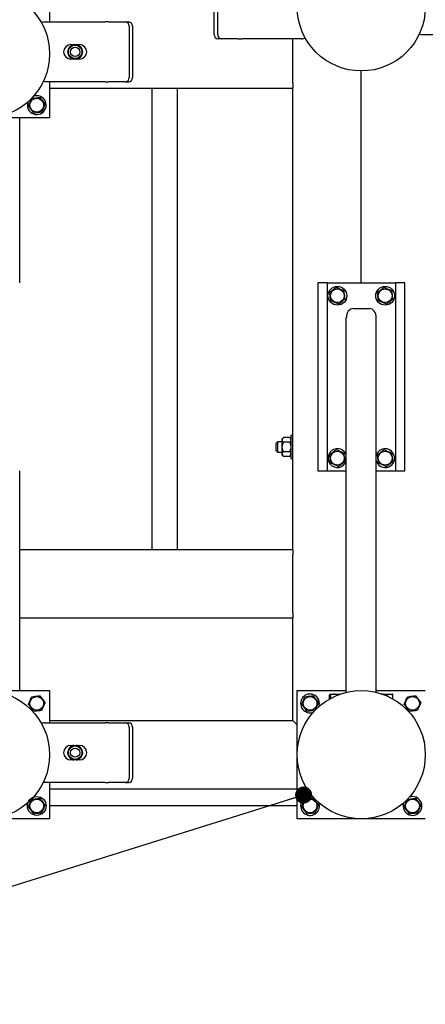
# Model space of a CAD drawing. Header units: millimetres. Extents: x 0 to 841, y 0 to 594.
# Tile 151 of 177: x 583 to 606, y 316 to 374. Entities that reach past the tile are written whole.
import ezdxf

# ---------------------------------------------------------------- set-up
doc = ezdxf.new("R2010")
doc.units = ezdxf.units.MM
doc.layers.add('COTES', color=1, linetype='Continuous')
doc.layers.add('NOTES', color=6, linetype='Continuous')
doc.layers.add('TRAIT-FORT', color=4, linetype='Continuous', lineweight=25)
doc.styles.add('SLDTEXTSTYLE1', font='TXT', dxfattribs={"width": 0.75})
doc.dimstyles.new('SLDDIMSTYLE0', dxfattribs={"dimtxt": 3, "dimasz": 2, "dimexe": 0, "dimexo": 0.0625, "dimgap": 0.75, "dimtad": 1, "dimdec": 0, "dimlfac": 20, "dimrnd": 1e-09, "dimzin": 12, "dimdsep": 46, "dimtxsty": 'SLDTEXTSTYLE1', "dimsah": 1, "dimcen": 0.09, "dimadec": 0, "dimazin": 3, "dimtfac": 1, "dimtdec": 0, "dimtofl": 0, "dimtmove": 0, "dimatfit": 3, "dimfxl": 1, "dimfrac": 2, "dimtolj": 1, "dimtzin": 12, "dimarcsym": 0})
doc.dimstyles.new('SLDDIMSTYLE2', dxfattribs={"dimtxt": 0.18, "dimasz": 1, "dimexe": 0, "dimexo": 0.0625, "dimgap": 0, "dimtad": 0, "dimtih": 1, "dimtoh": 1, "dimdec": 0, "dimrnd": 1e-09, "dimzin": 0, "dimdsep": 46, "dimtxsty": 'Standard', "dimblk1": 'DOT', "dimblk2": 'DOT', "dimsah": 1, "dimcen": 0.09, "dimadec": 0, "dimazin": 0, "dimtfac": 1, "dimtdec": 0, "dimtofl": 0, "dimtmove": 0, "dimatfit": 3, "dimldrblk": 'DOT', "dimfxl": 1, "dimfrac": 2, "dimtolj": 1, "dimtzin": 0, "dimarcsym": 0})

# ---------------------------------------------------------------- blocks, each defined once
blk = doc.blocks.new('_D_33')
at = {"layer": 'COTES', "color": 1, "transparency": 16777216}
for p, q in [((489.662, 327.883), (474.057, 327.883)), ((475.057, 327.883), (475.057, 290.383)), ((620.662, 290.383), (474.057, 290.383))]:
    blk.add_line(p, q, dxfattribs=at)
for points in [[(475.057, 327.883), (474.557, 325.883), (475.557, 325.883)], [(475.057, 290.383), (475.557, 292.383), (474.557, 292.383)]]:
    blk.add_solid(points, dxfattribs=at)
at = {"layer": 'COTES', "color": 1, "transparency": 16777216, "char_height": 3, "attachment_point": 1, "rotation": 90, "style": 'SLDTEXTSTYLE1'}
for s, insert in [('TOLES', (471.19, 307.448)), ('750', (471.19, 299.673))]:
    blk.add_mtext(s, dxfattribs=dict(at, insert=insert))
blk = doc.blocks.new('_Dot')
at = {"color": 0, "linetype": 'ByBlock', "lineweight": -2}
blk.add_line((-0.5, 0), (-1, 0), dxfattribs=at)
at = {"color": 0, "linetype": 'ByBlock', "const_width": 0.5}
blk.add_lwpolyline([(-0.25, 0, 1), (0.25, 0, 1)], format="xyb", close=True, dxfattribs=at)

msp = doc.modelspace()

# ---------------------------------------------------------------- linework, layer by layer
at = {"layer": 'TRAIT-FORT', "color": 4, "linetype": 'Continuous', "lineweight": 25}
for p, q in [((584.412, 375.633), (584.412, 373.751)), ((594.057, 373.015), (594.057, 376.015)), ((594.257, 373.015), (594.257, 376.015)), ((584.161, 373.751), (587.661, 373.751)), ((587.861, 373.751), (587.661, 373.751)), ((587.861, 373.751), (588.85, 373.751)), ((588.85, 373.751), (589.05, 373.751)), ((589.067, 373.501), (589.067, 370.501)), ((589.267, 373.501), (589.267, 370.501)), ((594.474, 372.765), (594.274, 372.765)), ((595.463, 372.765), (594.474, 372.765)), ((595.463, 372.765), (595.663, 372.765)), ((599.163, 372.765), (595.663, 372.765)), ((598.662, 370.183), (598.662, 372.765)), ((609.661, 373.001), (606.161, 373.001)), ((585.661, 372.426), (585.788, 372.426)), ((585.775, 372.404), (585.822, 372.43)), ((585.822, 372.43), (585.827, 372.435)), ((585.822, 372.389), (585.822, 372.43)), ((585.827, 372.435), (585.838, 372.426)), ((585.838, 372.392), (585.838, 372.426)), ((585.984, 372.426), (585.995, 372.435)), ((585.984, 372.392), (585.984, 372.426)), ((585.995, 372.435), (585.999, 372.43)), ((585.999, 372.43), (585.999, 372.389)), ((585.999, 372.43), (586.046, 372.404)), ((586.033, 372.426), (586.161, 372.426)), ((585.788, 371.576), (585.661, 371.576)), ((585.822, 371.572), (585.775, 371.599)), ((585.822, 371.572), (585.822, 371.614)), ((585.827, 371.567), (585.822, 371.572)), ((585.838, 371.576), (585.827, 371.567)), ((585.838, 371.61), (585.838, 371.576)), ((585.984, 371.61), (585.984, 371.576)), ((585.995, 371.567), (585.984, 371.576)), ((585.999, 371.572), (585.995, 371.567)), ((585.999, 371.614), (585.999, 371.572)), ((586.046, 371.599), (585.999, 371.572)), ((586.161, 371.576), (586.033, 371.576)), ((602.662, 358.483), (602.662, 370.883)), ((587.661, 370.251), (584.161, 370.251)), ((584.412, 370.251), (584.412, 368.133)), ((584.412, 369.883), (598.662, 369.883)), ((587.661, 370.251), (587.861, 370.251)), ((588.85, 370.251), (587.861, 370.251)), ((588.85, 370.251), (589.05, 370.251)), ((590.412, 342.883), (590.412, 369.883)), ((591.912, 342.883), (591.912, 369.883)), ((598.662, 370.183), (598.662, 369.883)), ((598.662, 342.883), (598.662, 369.883)), ((584.412, 368.133), (576.912, 368.133)), ((582.662, 358.483), (582.662, 368.133)), ((600.112, 358.483), (600.112, 347.483)), ((600.662, 358.483), (600.112, 358.483)), ((600.662, 358.483), (604.662, 358.483)), ((600.662, 358.483), (600.662, 347.483)), ((605.212, 358.483), (604.662, 358.483)), ((604.662, 358.483), (604.662, 347.483)), ((605.212, 347.483), (605.212, 358.483)), ((602.187, 356.983), (603.137, 356.983)), ((601.787, 334.53), (601.787, 356.458)), ((603.537, 334.53), (603.537, 356.458)), ((597.762, 349.183), (597.687, 349.108)), ((597.687, 348.658), (597.687, 349.108)), ((598.037, 349.183), (597.762, 349.183)), ((597.762, 349.183), (597.762, 348.583)), ((598.111, 349.432), (598.037, 349.358)), ((598.037, 349.295), (598.037, 349.358)), ((598.037, 348.884), (598.037, 349.295)), ((598.464, 349.432), (598.111, 349.432)), ((598.464, 349.159), (598.111, 349.159)), ((598.537, 349.358), (598.464, 349.431)), ((598.662, 349.558), (598.537, 349.558)), ((598.537, 349.558), (598.537, 348.208)), ((597.687, 348.658), (597.762, 348.583)), ((597.762, 348.583), (598.037, 348.583)), ((598.037, 348.472), (598.037, 348.884)), ((598.464, 348.61), (598.111, 348.61)), ((598.037, 348.408), (598.037, 348.472)), ((598.037, 348.408), (598.111, 348.335)), ((598.464, 348.335), (598.111, 348.335)), ((598.464, 348.335), (598.537, 348.408)), ((598.537, 348.208), (598.662, 348.208)), ((603.554, 348.444), (603.537, 348.397)), ((582.662, 342.883), (582.662, 347.483)), ((600.112, 347.483), (600.662, 347.483)), ((600.662, 347.483), (601.787, 347.483)), ((603.537, 347.483), (604.662, 347.483)), ((604.662, 347.483), (605.212, 347.483)), ((582.662, 342.883), (598.662, 342.883)), ((582.662, 342.583), (582.662, 342.883)), ((598.662, 342.883), (598.662, 342.583)), ((582.662, 339.183), (582.662, 342.583)), ((598.662, 339.183), (598.662, 342.583)), ((582.662, 338.883), (582.662, 339.183)), ((582.662, 334.633), (582.662, 338.883)), ((582.662, 338.883), (598.662, 338.883)), ((598.662, 339.183), (598.662, 338.883)), ((598.662, 332.883), (598.662, 338.883)), ((581.537, 334.633), (584.412, 334.633)), ((584.412, 334.633), (584.412, 332.751)), ((598.912, 334.633), (601.787, 334.633)), ((598.912, 327.133), (598.912, 334.633)), ((600.81, 334.144), (600.81, 334.383)), ((600.858, 334.433), (600.834, 334.419)), ((600.858, 334.433), (601.454, 334.433)), ((600.871, 334.178), (600.871, 334.383)), ((603.537, 334.633), (606.412, 334.633)), ((603.87, 334.433), (604.466, 334.433)), ((604.123, 334.337), (604.123, 334.383)), ((604.49, 334.419), (604.466, 334.433)), ((604.514, 334.144), (604.514, 334.383)), ((584.161, 332.751), (587.661, 332.751)), ((584.412, 332.883), (598.662, 332.883)), ((587.861, 332.751), (587.661, 332.751)), ((587.861, 332.751), (588.85, 332.751)), ((588.85, 332.751), (589.05, 332.751)), ((589.067, 332.501), (589.067, 329.501)), ((589.267, 332.501), (589.267, 329.501)), ((598.912, 332.633), (598.662, 332.883)), ((598.662, 332.883), (598.912, 332.633)), ((585.661, 331.426), (585.788, 331.426)), ((585.775, 331.404), (585.822, 331.43)), ((585.822, 331.43), (585.827, 331.435)), ((585.822, 331.389), (585.822, 331.43)), ((585.827, 331.435), (585.838, 331.426)), ((585.838, 331.392), (585.838, 331.426)), ((585.984, 331.426), (585.995, 331.435)), ((585.984, 331.392), (585.984, 331.426)), ((585.995, 331.435), (585.999, 331.43)), ((585.999, 331.43), (585.999, 331.389)), ((585.999, 331.43), (586.046, 331.404)), ((586.033, 331.426), (586.161, 331.426)), ((585.788, 330.576), (585.661, 330.576)), ((585.822, 330.572), (585.775, 330.599)), ((585.822, 330.572), (585.822, 330.614)), ((585.827, 330.567), (585.822, 330.572)), ((585.838, 330.576), (585.827, 330.567)), ((585.838, 330.61), (585.838, 330.576)), ((585.984, 330.61), (585.984, 330.576)), ((585.995, 330.567), (585.984, 330.576)), ((585.999, 330.572), (585.995, 330.567)), ((585.999, 330.614), (585.999, 330.572)), ((586.046, 330.599), (585.999, 330.572)), ((586.161, 330.576), (586.033, 330.576)), ((587.661, 329.251), (584.161, 329.251)), ((584.412, 329.251), (584.412, 327.133)), ((587.661, 329.251), (587.861, 329.251)), ((588.85, 329.251), (587.861, 329.251)), ((588.85, 329.251), (589.05, 329.251)), ((584.412, 328.883), (598.912, 328.883)), ((598.912, 327.883), (584.412, 327.883)), ((584.412, 327.133), (576.912, 327.133)), ((606.412, 327.133), (598.912, 327.133))]:
    msp.add_line(p, q, dxfattribs=at)
at = {"layer": 'TRAIT-FORT', "color": 4, "linetype": 'Continuous', "lineweight": 25, "flags": 128}
for points in [[(606.161, 373.001), (606.063, 373.011), (606.043, 373.015)], [(584.161, 370.251), (584.063, 370.261), (584.038, 370.266)], [(584.161, 329.251), (584.063, 329.261), (584.044, 329.265)]]:
    msp.add_lwpolyline(points, dxfattribs=at)
at = {"layer": 'TRAIT-FORT', "color": 4, "linetype": 'Continuous', "lineweight": 25}
for centre, radius in [((602.662, 374.633), 3.75), ((580.662, 371.883), 3.75), ((585.911, 372.001), 0.397), ((585.911, 372.001), 0.272), ((583.662, 368.883), 0.404), ((601.262, 357.733), 0.55), ((601.262, 357.733), 0.404), ((604.062, 357.733), 0.55), ((604.062, 357.733), 0.404), ((601.262, 348.233), 0.404), ((604.062, 348.233), 0.404), ((580.662, 330.883), 3.75), ((583.662, 333.883), 0.404), ((602.662, 330.883), 3.75), ((599.662, 333.883), 0.404), ((605.662, 333.883), 0.404), ((585.911, 331.001), 0.397), ((585.911, 331.001), 0.272), ((583.662, 327.883), 0.55), ((583.662, 327.883), 0.404), ((599.662, 327.883), 0.404), ((605.662, 327.883), 0.404)]:
    msp.add_circle(centre, radius, dxfattribs=at)
for centre, radius, start, end in [((584.161, 373.251), 0.5, 90, 116.94668), ((588.832, 373.517), 0.235, 356.18874, 85.59805), ((589.032, 373.517), 0.235, 356.18874, 85.59805), ((594.292, 372.999), 0.235, 176.18874, 265.59805), ((594.492, 372.999), 0.235, 176.18874, 265.59805), ((599.163, 373.265), 0.5, 270, 296.21232), ((585.661, 372.001), 0.425, 90, 270), ((585.911, 372.001), 0.442, 100.96644, 259.03356), ((585.911, 372.001), 0.425, 108.57513, 251.42487), ((585.911, 372.001), 0.442, 280.96644, 79.03356), ((585.911, 372.001), 0.425, 288.57513, 71.42487), ((586.161, 372.001), 0.425, 270, 90), ((588.832, 370.485), 0.235, 274.40195, 3.81126), ((589.032, 370.485), 0.235, 274.40195, 3.81126), ((583.662, 368.883), 0.55, 160.60063, 67.47733), ((583.662, 368.883), 0.55, 67.47733, 109.39928), ((601.262, 348.233), 0.55, 17.34144, 157.47733), ((604.062, 348.233), 0.55, 197.34144, 157.47733), ((601.262, 348.233), 0.55, 157.47733, 342.65856), ((599.662, 333.883), 0.55, 67.47733, 291.00755), ((599.662, 333.883), 0.55, 337.3881, 67.47733), ((584.161, 332.251), 0.5, 90, 116.07234), ((588.832, 332.517), 0.235, 356.18874, 85.59805), ((589.032, 332.517), 0.235, 356.18874, 85.59805), ((585.661, 331.001), 0.425, 90, 270), ((585.911, 331.001), 0.442, 100.96644, 259.03356), ((585.911, 331.001), 0.425, 108.57513, 251.42487), ((585.911, 331.001), 0.442, 280.96644, 79.03356), ((585.911, 331.001), 0.425, 288.57513, 71.42487), ((586.161, 331.001), 0.425, 270, 90), ((588.832, 329.485), 0.235, 274.40195, 3.81126), ((589.032, 329.485), 0.235, 274.40195, 3.81126), ((599.662, 327.883), 0.55, 67.47733, 24.28368), ((605.662, 327.883), 0.55, 160.54987, 67.47733), ((605.662, 327.883), 0.55, 67.47733, 109.45005)]:
    msp.add_arc(centre, radius, start, end, dxfattribs=at)
for centre, start_param, end_param in [((602.187, 356.458), 0, 1.570796), ((603.137, 356.458), 4.712389, 6.283185)]:
    msp.add_ellipse(centre, major_axis=(0, 0.525), ratio=0.761243, start_param=start_param, end_param=end_param, dxfattribs=at)
for points, knots in [([(585.775, 372.404), (585.767, 372.395), (585.753, 372.38), (585.741, 372.351), (585.736, 372.34)], [0, 0, 0, 0, 0.593144, 1, 1, 1, 1]), ([(585.838, 372.426), (585.839, 372.426), (585.842, 372.426), (585.856, 372.427), (585.876, 372.428), (585.896, 372.429), (585.915, 372.429), (585.935, 372.429), (585.957, 372.427), (585.974, 372.426), (585.982, 372.426), (585.983, 372.426), (585.984, 372.426)], [0, 0, 0, 0, 0.112459, 0.224891, 0.338077, 0.451935, 0.500009, 0.61321, 0.72639, 0.840088, 0.953755, 1, 1, 1, 1]), ([(586.046, 372.404), (586.054, 372.395), (586.065, 372.385), (586.075, 372.363), (586.077, 372.358)], [0, 0, 0, 0, 0.7627548, 1, 1, 1, 1]), ([(585.775, 371.599), (585.767, 371.607), (585.757, 371.616), (585.748, 371.636), (585.747, 371.64)], [0, 0, 0, 0, 0.8279596, 1, 1, 1, 1]), ([(585.984, 371.576), (585.982, 371.576), (585.979, 371.577), (585.965, 371.576), (585.945, 371.574), (585.926, 371.573), (585.906, 371.573), (585.886, 371.574), (585.864, 371.575), (585.848, 371.576), (585.84, 371.577), (585.838, 371.576), (585.838, 371.576)], [0, 0, 0, 0, 0.112459, 0.224891, 0.338077, 0.451935, 0.500009, 0.61321, 0.72639, 0.840088, 0.953755, 1, 1, 1, 1]), ([(586.046, 371.599), (586.054, 371.607), (586.066, 371.618), (586.075, 371.64), (586.078, 371.645)], [0, 0, 0, 0, 0.753414, 1, 1, 1, 1]), ([(583.175, 368.822), (583.192, 368.862), (583.225, 368.941), (583.275, 369.059), (583.322, 369.171), (583.351, 369.24), (583.366, 369.275)], [0, 0, 0, 0, 0.264605, 0.534948, 0.765343, 1, 1, 1, 1]), ([(583.366, 369.275), (583.428, 369.282), (583.531, 369.295), (583.679, 369.314), (583.779, 369.326), (583.837, 369.333), (583.853, 369.335)], [0, 0, 0, 0, 0.385549, 0.637642, 0.896546, 1, 1, 1, 1]), ([(584.149, 368.944), (584.123, 368.978), (584.071, 369.046), (583.994, 369.148), (583.921, 369.245), (583.876, 369.305), (583.853, 369.335)], [0, 0, 0, 0, 0.264605, 0.534948, 0.765343, 1, 1, 1, 1]), ([(583.175, 368.822), (583.201, 368.789), (583.253, 368.72), (583.33, 368.618), (583.403, 368.521), (583.448, 368.461), (583.471, 368.431)], [0, 0, 0, 0, 0.264605, 0.534948, 0.765343, 1, 1, 1, 1]), ([(584.149, 368.944), (584.132, 368.904), (584.099, 368.825), (584.049, 368.708), (584.002, 368.595), (583.973, 368.526), (583.958, 368.492)], [0, 0, 0, 0, 0.264605, 0.534948, 0.765343, 1, 1, 1, 1]), ([(583.471, 368.431), (583.533, 368.439), (583.635, 368.452), (583.784, 368.47), (583.884, 368.482), (583.942, 368.49), (583.958, 368.492)], [0, 0, 0, 0, 0.3855495, 0.6376419, 0.8965462, 1, 1, 1, 1]), ([(601.201, 358.22), (601.167, 358.194), (601.099, 358.142), (600.997, 358.066), (600.9, 357.992), (600.84, 357.947), (600.81, 357.924)], [0, 0, 0, 0, 0.264605, 0.534948, 0.765343, 1, 1, 1, 1]), ([(600.871, 357.437), (600.863, 357.499), (600.85, 357.602), (600.832, 357.75), (600.819, 357.85), (600.812, 357.908), (600.81, 357.924)], [0, 0, 0, 0, 0.385549, 0.637642, 0.896546, 1, 1, 1, 1]), ([(601.201, 358.22), (601.241, 358.204), (601.32, 358.17), (601.438, 358.12), (601.55, 358.073), (601.619, 358.044), (601.654, 358.029)], [0, 0, 0, 0, 0.2646049, 0.5349477, 0.7653431, 1, 1, 1, 1]), ([(601.714, 357.542), (601.706, 357.604), (601.694, 357.707), (601.675, 357.855), (601.663, 357.955), (601.656, 358.013), (601.654, 358.029)], [0, 0, 0, 0, 0.385549, 0.637642, 0.896546, 1, 1, 1, 1]), ([(604.001, 358.22), (603.967, 358.194), (603.899, 358.142), (603.797, 358.066), (603.7, 357.992), (603.64, 357.947), (603.61, 357.924)], [0, 0, 0, 0, 0.264605, 0.534948, 0.765343, 1, 1, 1, 1]), ([(603.671, 357.437), (603.663, 357.499), (603.65, 357.602), (603.632, 357.75), (603.619, 357.85), (603.612, 357.908), (603.61, 357.924)], [0, 0, 0, 0, 0.385549, 0.637642, 0.896546, 1, 1, 1, 1]), ([(604.001, 358.22), (604.041, 358.204), (604.12, 358.17), (604.238, 358.12), (604.35, 358.073), (604.419, 358.044), (604.454, 358.029)], [0, 0, 0, 0, 0.2646049, 0.5349477, 0.7653431, 1, 1, 1, 1]), ([(604.514, 357.542), (604.506, 357.604), (604.494, 357.707), (604.475, 357.855), (604.463, 357.955), (604.456, 358.013), (604.454, 358.029)], [0, 0, 0, 0, 0.385549, 0.637642, 0.896546, 1, 1, 1, 1]), ([(601.323, 357.246), (601.283, 357.263), (601.204, 357.296), (601.087, 357.346), (600.974, 357.393), (600.905, 357.422), (600.871, 357.437)], [0, 0, 0, 0, 0.264605, 0.534948, 0.765343, 1, 1, 1, 1]), ([(601.323, 357.246), (601.357, 357.272), (601.425, 357.324), (601.527, 357.401), (601.624, 357.474), (601.684, 357.519), (601.714, 357.542)], [0, 0, 0, 0, 0.2646049, 0.5349477, 0.7653431, 1, 1, 1, 1]), ([(604.123, 357.246), (604.083, 357.263), (604.004, 357.296), (603.887, 357.346), (603.774, 357.393), (603.705, 357.422), (603.671, 357.437)], [0, 0, 0, 0, 0.264605, 0.534948, 0.765343, 1, 1, 1, 1]), ([(604.123, 357.246), (604.157, 357.272), (604.225, 357.324), (604.327, 357.401), (604.424, 357.474), (604.484, 357.519), (604.514, 357.542)], [0, 0, 0, 0, 0.2646049, 0.5349477, 0.7653431, 1, 1, 1, 1]), ([(598.037, 349.295), (598.041, 349.319), (598.05, 349.367), (598.09, 349.41), (598.111, 349.432)], [0, 0, 0, 0, 0.504, 1, 1, 1, 1]), ([(598.111, 349.159), (598.093, 349.177), (598.058, 349.215), (598.039, 349.262), (598.037, 349.289), (598.037, 349.295)], [0, 0, 0, 0, 0.4323851, 0.8795539, 1, 1, 1, 1]), ([(598.037, 348.884), (598.037, 348.889), (598.037, 348.927), (598.048, 349), (598.076, 349.086), (598.101, 349.138), (598.111, 349.159)], [0, 0, 0, 0, 0.048369, 0.39933, 0.762965, 1, 1, 1, 1]), ([(598.464, 349.432), (598.481, 349.413), (598.516, 349.375), (598.536, 349.328), (598.537, 349.301), (598.537, 349.295)], [0, 0, 0, 0, 0.4323851, 0.8795539, 1, 1, 1, 1]), ([(598.537, 349.295), (598.533, 349.271), (598.524, 349.223), (598.484, 349.18), (598.464, 349.159)], [0, 0, 0, 0, 0.504, 1, 1, 1, 1]), ([(598.464, 349.159), (598.473, 349.138), (598.497, 349.087), (598.526, 349.001), (598.537, 348.928), (598.537, 348.889), (598.537, 348.884)], [0, 0, 0, 0, 0.237039, 0.589019, 0.951631, 1, 1, 1, 1]), ([(598.111, 348.61), (598.096, 348.642), (598.068, 348.701), (598.042, 348.794), (598.039, 348.854), (598.037, 348.884)], [0, 0, 0, 0, 0.3704571, 0.6810182, 1, 1, 1, 1]), ([(598.111, 348.61), (598.093, 348.591), (598.058, 348.553), (598.039, 348.505), (598.037, 348.478), (598.037, 348.472)], [0, 0, 0, 0, 0.4323851, 0.8795539, 1, 1, 1, 1]), ([(598.537, 348.884), (598.535, 348.855), (598.532, 348.795), (598.506, 348.702), (598.478, 348.642), (598.464, 348.61)], [0, 0, 0, 0, 0.30999, 0.629546, 1, 1, 1, 1]), ([(598.537, 348.472), (598.533, 348.497), (598.524, 348.545), (598.484, 348.588), (598.464, 348.61)], [0, 0, 0, 0, 0.504, 1, 1, 1, 1]), ([(601.201, 348.72), (601.167, 348.694), (601.099, 348.642), (600.997, 348.566), (600.9, 348.492), (600.84, 348.447), (600.81, 348.424)], [0, 0, 0, 0, 0.264605, 0.534948, 0.765343, 1, 1, 1, 1]), ([(601.201, 348.72), (601.241, 348.704), (601.32, 348.67), (601.438, 348.62), (601.55, 348.573), (601.619, 348.544), (601.654, 348.529)], [0, 0, 0, 0, 0.2646049, 0.5349477, 0.7653431, 1, 1, 1, 1]), ([(601.714, 348.042), (601.706, 348.104), (601.694, 348.207), (601.675, 348.355), (601.663, 348.455), (601.656, 348.513), (601.654, 348.529)], [0, 0, 0, 0, 0.385549, 0.637642, 0.896546, 1, 1, 1, 1]), ([(604.001, 348.72), (603.967, 348.694), (603.899, 348.642), (603.797, 348.566), (603.7, 348.492), (603.64, 348.447), (603.61, 348.424)], [0, 0, 0, 0, 0.264605, 0.534948, 0.765343, 1, 1, 1, 1]), ([(604.001, 348.72), (604.041, 348.704), (604.12, 348.67), (604.238, 348.62), (604.35, 348.573), (604.419, 348.544), (604.454, 348.529)], [0, 0, 0, 0, 0.2646049, 0.5349477, 0.7653431, 1, 1, 1, 1]), ([(604.514, 348.042), (604.506, 348.104), (604.494, 348.207), (604.475, 348.355), (604.463, 348.455), (604.456, 348.513), (604.454, 348.529)], [0, 0, 0, 0, 0.385549, 0.637642, 0.896546, 1, 1, 1, 1]), ([(598.037, 348.472), (598.041, 348.448), (598.05, 348.4), (598.09, 348.356), (598.111, 348.335)], [0, 0, 0, 0, 0.504, 1, 1, 1, 1]), ([(598.464, 348.335), (598.481, 348.353), (598.516, 348.392), (598.536, 348.439), (598.537, 348.467), (598.537, 348.472)], [0, 0, 0, 0, 0.432385, 0.879554, 1, 1, 1, 1]), ([(600.871, 347.937), (600.863, 347.999), (600.85, 348.102), (600.832, 348.25), (600.819, 348.35), (600.812, 348.408), (600.81, 348.424)], [0, 0, 0, 0, 0.385549, 0.637642, 0.896546, 1, 1, 1, 1]), ([(601.323, 347.746), (601.283, 347.763), (601.204, 347.796), (601.087, 347.846), (600.974, 347.893), (600.905, 347.922), (600.871, 347.937)], [0, 0, 0, 0, 0.264605, 0.534948, 0.765343, 1, 1, 1, 1]), ([(601.323, 347.746), (601.357, 347.772), (601.425, 347.824), (601.527, 347.901), (601.624, 347.974), (601.684, 348.019), (601.714, 348.042)], [0, 0, 0, 0, 0.2646049, 0.5349477, 0.7653431, 1, 1, 1, 1]), ([(603.671, 347.937), (603.663, 347.999), (603.65, 348.102), (603.632, 348.25), (603.619, 348.35), (603.612, 348.408), (603.61, 348.424)], [0, 0, 0, 0, 0.385549, 0.637642, 0.896546, 1, 1, 1, 1]), ([(604.123, 347.746), (604.083, 347.763), (604.004, 347.796), (603.887, 347.846), (603.774, 347.893), (603.705, 347.922), (603.671, 347.937)], [0, 0, 0, 0, 0.264605, 0.534948, 0.765343, 1, 1, 1, 1]), ([(604.123, 347.746), (604.157, 347.772), (604.225, 347.824), (604.327, 347.901), (604.424, 347.974), (604.484, 348.019), (604.514, 348.042)], [0, 0, 0, 0, 0.2646049, 0.5349477, 0.7653431, 1, 1, 1, 1]), ([(583.175, 333.822), (583.192, 333.862), (583.225, 333.941), (583.275, 334.059), (583.322, 334.171), (583.351, 334.24), (583.366, 334.275)], [0, 0, 0, 0, 0.264605, 0.534948, 0.765343, 1, 1, 1, 1]), ([(583.366, 334.275), (583.428, 334.282), (583.531, 334.295), (583.679, 334.314), (583.779, 334.326), (583.837, 334.333), (583.853, 334.335)], [0, 0, 0, 0, 0.385549, 0.637642, 0.896546, 1, 1, 1, 1]), ([(584.149, 333.944), (584.123, 333.978), (584.071, 334.046), (583.994, 334.148), (583.921, 334.245), (583.876, 334.305), (583.853, 334.335)], [0, 0, 0, 0, 0.264605, 0.534948, 0.765343, 1, 1, 1, 1]), ([(599.175, 333.822), (599.192, 333.862), (599.225, 333.941), (599.275, 334.059), (599.322, 334.171), (599.351, 334.24), (599.366, 334.275)], [0, 0, 0, 0, 0.264605, 0.534948, 0.765343, 1, 1, 1, 1]), ([(599.366, 334.275), (599.428, 334.282), (599.531, 334.295), (599.679, 334.314), (599.779, 334.326), (599.837, 334.333), (599.853, 334.335)], [0, 0, 0, 0, 0.385549, 0.637642, 0.896546, 1, 1, 1, 1]), ([(600.149, 333.944), (600.123, 333.978), (600.071, 334.046), (599.994, 334.148), (599.921, 334.245), (599.876, 334.305), (599.853, 334.335)], [0, 0, 0, 0, 0.264605, 0.534948, 0.765343, 1, 1, 1, 1]), ([(600.871, 334.383), (600.863, 334.398), (600.85, 334.423), (600.832, 334.421), (600.819, 334.403), (600.812, 334.387), (600.81, 334.383)], [0, 0, 0, 0, 0.385549, 0.637642, 0.896546, 1, 1, 1, 1]), ([(601.323, 334.383), (601.283, 334.394), (601.204, 334.416), (601.087, 334.424), (600.974, 334.412), (600.905, 334.393), (600.871, 334.383)], [0, 0, 0, 0, 0.2646049, 0.5349477, 0.7653431, 1, 1, 1, 1]), ([(604.123, 334.383), (604.083, 334.394), (604.004, 334.417), (603.922, 334.419), (603.881, 334.421)], [0, 0, 0, 0, 0.495418, 1, 1, 1, 1]), ([(604.123, 334.383), (604.157, 334.394), (604.225, 334.416), (604.327, 334.424), (604.424, 334.412), (604.484, 334.393), (604.514, 334.383)], [0, 0, 0, 0, 0.264605, 0.534948, 0.765343, 1, 1, 1, 1]), ([(604.514, 334.383), (604.506, 334.401), (604.499, 334.419), (604.49, 334.419), (604.49, 334.419)], [0, 0, 0, 0, 0.977492, 1, 1, 1, 1]), ([(605.175, 333.822), (605.192, 333.862), (605.225, 333.941), (605.275, 334.059), (605.322, 334.171), (605.351, 334.24), (605.366, 334.275)], [0, 0, 0, 0, 0.264605, 0.534948, 0.765343, 1, 1, 1, 1]), ([(605.366, 334.275), (605.428, 334.282), (605.531, 334.295), (605.679, 334.314), (605.779, 334.326), (605.837, 334.333), (605.853, 334.335)], [0, 0, 0, 0, 0.385549, 0.637642, 0.896546, 1, 1, 1, 1]), ([(606.149, 333.944), (606.123, 333.978), (606.071, 334.046), (605.994, 334.148), (605.921, 334.245), (605.876, 334.305), (605.853, 334.335)], [0, 0, 0, 0, 0.264605, 0.534948, 0.765343, 1, 1, 1, 1]), ([(583.175, 333.822), (583.201, 333.789), (583.253, 333.72), (583.33, 333.618), (583.403, 333.521), (583.448, 333.461), (583.471, 333.431)], [0, 0, 0, 0, 0.264605, 0.534948, 0.765343, 1, 1, 1, 1]), ([(584.149, 333.944), (584.132, 333.904), (584.099, 333.825), (584.049, 333.708), (584.002, 333.595), (583.973, 333.526), (583.958, 333.492)], [0, 0, 0, 0, 0.264605, 0.534948, 0.765343, 1, 1, 1, 1]), ([(599.175, 333.822), (599.201, 333.789), (599.253, 333.72), (599.33, 333.618), (599.403, 333.521), (599.448, 333.461), (599.471, 333.431)], [0, 0, 0, 0, 0.264605, 0.534948, 0.765343, 1, 1, 1, 1]), ([(600.149, 333.944), (600.132, 333.904), (600.099, 333.825), (600.049, 333.708), (600.002, 333.595), (599.973, 333.526), (599.958, 333.492)], [0, 0, 0, 0, 0.264605, 0.534948, 0.765343, 1, 1, 1, 1]), ([(605.175, 333.822), (605.201, 333.789), (605.253, 333.72), (605.33, 333.618), (605.403, 333.521), (605.448, 333.461), (605.471, 333.431)], [0, 0, 0, 0, 0.264605, 0.534948, 0.765343, 1, 1, 1, 1]), ([(606.149, 333.944), (606.132, 333.904), (606.099, 333.825), (606.049, 333.708), (606.002, 333.595), (605.973, 333.526), (605.958, 333.492)], [0, 0, 0, 0, 0.264605, 0.534948, 0.765343, 1, 1, 1, 1]), ([(583.471, 333.431), (583.533, 333.439), (583.635, 333.452), (583.784, 333.47), (583.884, 333.482), (583.942, 333.49), (583.958, 333.492)], [0, 0, 0, 0, 0.3855495, 0.6376419, 0.8965462, 1, 1, 1, 1]), ([(599.471, 333.431), (599.533, 333.439), (599.635, 333.452), (599.784, 333.47), (599.884, 333.482), (599.942, 333.49), (599.958, 333.492)], [0, 0, 0, 0, 0.3855495, 0.6376419, 0.8965462, 1, 1, 1, 1]), ([(605.471, 333.431), (605.533, 333.439), (605.635, 333.452), (605.784, 333.47), (605.884, 333.482), (605.942, 333.49), (605.958, 333.492)], [0, 0, 0, 0, 0.3855495, 0.6376419, 0.8965462, 1, 1, 1, 1]), ([(585.775, 331.404), (585.767, 331.395), (585.753, 331.38), (585.741, 331.351), (585.736, 331.34)], [0, 0, 0, 0, 0.593144, 1, 1, 1, 1]), ([(585.838, 331.426), (585.839, 331.426), (585.842, 331.426), (585.856, 331.427), (585.876, 331.428), (585.896, 331.429), (585.915, 331.429), (585.935, 331.429), (585.957, 331.427), (585.974, 331.426), (585.982, 331.426), (585.983, 331.426), (585.984, 331.426)], [0, 0, 0, 0, 0.112459, 0.224891, 0.338077, 0.451935, 0.500009, 0.61321, 0.72639, 0.840088, 0.953755, 1, 1, 1, 1]), ([(586.046, 331.404), (586.054, 331.395), (586.065, 331.385), (586.075, 331.363), (586.077, 331.358)], [0, 0, 0, 0, 0.7627548, 1, 1, 1, 1]), ([(586.046, 330.599), (586.054, 330.607), (586.066, 330.618), (586.075, 330.64), (586.078, 330.645)], [0, 0, 0, 0, 0.753414, 1, 1, 1, 1]), ([(585.775, 330.599), (585.767, 330.607), (585.757, 330.616), (585.748, 330.636), (585.747, 330.64)], [0, 0, 0, 0, 0.8279596, 1, 1, 1, 1]), ([(585.984, 330.576), (585.982, 330.576), (585.979, 330.577), (585.965, 330.576), (585.945, 330.574), (585.926, 330.573), (585.906, 330.573), (585.886, 330.574), (585.864, 330.575), (585.848, 330.576), (585.84, 330.577), (585.838, 330.576), (585.838, 330.576)], [0, 0, 0, 0, 0.112459, 0.224891, 0.338077, 0.451935, 0.500009, 0.61321, 0.72639, 0.840088, 0.953755, 1, 1, 1, 1]), ([(583.175, 327.822), (583.192, 327.862), (583.225, 327.941), (583.275, 328.059), (583.322, 328.171), (583.351, 328.24), (583.366, 328.275)], [0, 0, 0, 0, 0.264605, 0.534948, 0.765343, 1, 1, 1, 1]), ([(583.175, 327.822), (583.201, 327.789), (583.253, 327.72), (583.33, 327.618), (583.403, 327.521), (583.448, 327.461), (583.471, 327.431)], [0, 0, 0, 0, 0.264605, 0.534948, 0.765343, 1, 1, 1, 1]), ([(583.366, 328.275), (583.428, 328.282), (583.531, 328.295), (583.679, 328.314), (583.779, 328.326), (583.837, 328.333), (583.853, 328.335)], [0, 0, 0, 0, 0.385549, 0.637642, 0.896546, 1, 1, 1, 1]), ([(584.149, 327.944), (584.123, 327.978), (584.071, 328.046), (583.994, 328.148), (583.921, 328.245), (583.876, 328.305), (583.853, 328.335)], [0, 0, 0, 0, 0.264605, 0.534948, 0.765343, 1, 1, 1, 1]), ([(584.149, 327.944), (584.132, 327.904), (584.099, 327.825), (584.049, 327.708), (584.002, 327.595), (583.973, 327.526), (583.958, 327.492)], [0, 0, 0, 0, 0.264605, 0.534948, 0.765343, 1, 1, 1, 1]), ([(599.175, 327.822), (599.192, 327.862), (599.225, 327.941), (599.275, 328.059), (599.322, 328.171), (599.351, 328.24), (599.366, 328.275)], [0, 0, 0, 0, 0.264605, 0.534948, 0.765343, 1, 1, 1, 1]), ([(599.175, 327.822), (599.201, 327.789), (599.253, 327.72), (599.33, 327.618), (599.403, 327.521), (599.448, 327.461), (599.471, 327.431)], [0, 0, 0, 0, 0.264605, 0.534948, 0.765343, 1, 1, 1, 1]), ([(599.366, 328.275), (599.428, 328.282), (599.531, 328.295), (599.679, 328.314), (599.779, 328.326), (599.837, 328.333), (599.853, 328.335)], [0, 0, 0, 0, 0.385549, 0.637642, 0.896546, 1, 1, 1, 1]), ([(600.149, 327.944), (600.123, 327.978), (600.071, 328.046), (599.994, 328.148), (599.921, 328.245), (599.876, 328.305), (599.853, 328.335)], [0, 0, 0, 0, 0.264605, 0.534948, 0.765343, 1, 1, 1, 1]), ([(600.149, 327.944), (600.132, 327.904), (600.099, 327.825), (600.049, 327.708), (600.002, 327.595), (599.973, 327.526), (599.958, 327.492)], [0, 0, 0, 0, 0.264605, 0.534948, 0.765343, 1, 1, 1, 1]), ([(605.175, 327.822), (605.192, 327.862), (605.225, 327.941), (605.275, 328.059), (605.322, 328.171), (605.351, 328.24), (605.366, 328.275)], [0, 0, 0, 0, 0.264605, 0.534948, 0.765343, 1, 1, 1, 1]), ([(605.175, 327.822), (605.201, 327.789), (605.253, 327.72), (605.33, 327.618), (605.403, 327.521), (605.448, 327.461), (605.471, 327.431)], [0, 0, 0, 0, 0.264605, 0.534948, 0.765343, 1, 1, 1, 1]), ([(605.366, 328.275), (605.428, 328.282), (605.531, 328.295), (605.679, 328.314), (605.779, 328.326), (605.837, 328.333), (605.853, 328.335)], [0, 0, 0, 0, 0.385549, 0.637642, 0.896546, 1, 1, 1, 1]), ([(606.149, 327.944), (606.123, 327.978), (606.071, 328.046), (605.994, 328.148), (605.921, 328.245), (605.876, 328.305), (605.853, 328.335)], [0, 0, 0, 0, 0.264605, 0.534948, 0.765343, 1, 1, 1, 1]), ([(606.149, 327.944), (606.132, 327.904), (606.099, 327.825), (606.049, 327.708), (606.002, 327.595), (605.973, 327.526), (605.958, 327.492)], [0, 0, 0, 0, 0.264605, 0.534948, 0.765343, 1, 1, 1, 1]), ([(583.471, 327.431), (583.533, 327.439), (583.635, 327.452), (583.784, 327.47), (583.884, 327.482), (583.942, 327.49), (583.958, 327.492)], [0, 0, 0, 0, 0.3855495, 0.6376419, 0.8965462, 1, 1, 1, 1]), ([(599.471, 327.431), (599.533, 327.439), (599.635, 327.452), (599.784, 327.47), (599.884, 327.482), (599.942, 327.49), (599.958, 327.492)], [0, 0, 0, 0, 0.3855495, 0.6376419, 0.8965462, 1, 1, 1, 1]), ([(605.471, 327.431), (605.533, 327.439), (605.635, 327.452), (605.784, 327.47), (605.884, 327.482), (605.942, 327.49), (605.958, 327.492)], [0, 0, 0, 0, 0.3855495, 0.6376419, 0.8965462, 1, 1, 1, 1])]:
    msp.add_open_spline(points, degree=3, knots=knots, dxfattribs=at)

# ---------------------------------------------------------------- dimensions: what is measured, and where the dimension line sits
at = {"layer": 'COTES', "color": 1}
dim = msp.add_linear_dim(base=(475.057, 290.383), p1=(490.662, 327.883), p2=(621.662, 290.383), angle=90, text='<> TOLES', dimstyle='SLDDIMSTYLE0', dxfattribs=at)
dim.commit()
dim.dimension.update_dxf_attribs({"geometry": '_D_33', "text_midpoint": (475.057, 309.133), "dimtype": 160})

# ---------------------------------------------------------------- leaders
at = {"layer": 'NOTES', "color": 211}
msp.add_leader([(599.287, 328.523), (567.421, 318.562)], dimstyle='SLDDIMSTYLE2', dxfattribs=at)

doc.saveas('drawing.dxf')
